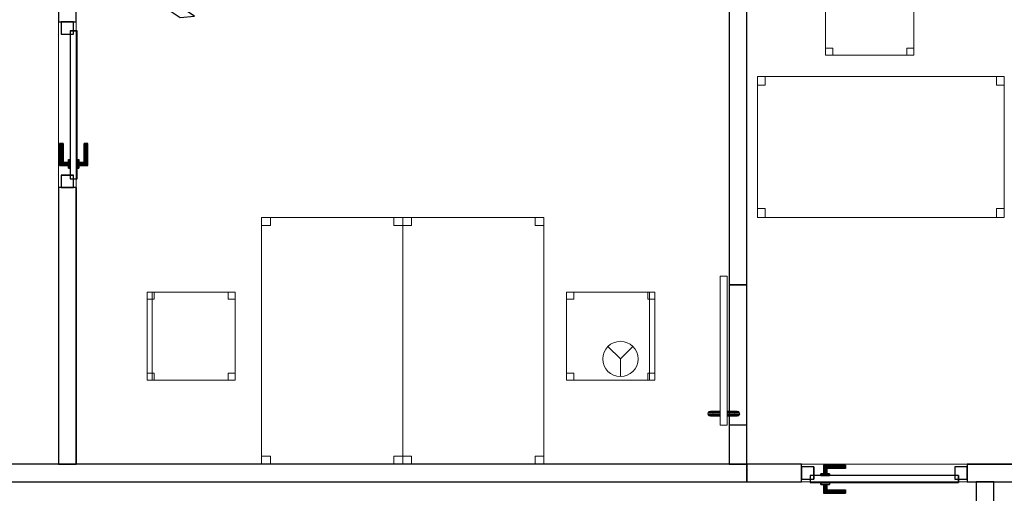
# Model space of a CAD drawing. Header units: metres. Extents: x 397.7 to 427.5, y 12.7 to 28.4.
# Tile 94 of 124: x 409.5 to 415.1, y 18 to 20.7. Entities that reach past the tile are written whole.
import ezdxf

# ---------------------------------------------------------------- set-up
doc = ezdxf.new("R2010")
doc.units = ezdxf.units.M
doc.layers.add('01_CARPINTERIA', color=5, linetype='Continuous', lineweight=25, true_color=0x0000ff)
for name, color, linetype, lineweight in [('02_MOBILIARIO', 7, 'Continuous', 18), ('A-DETL-____-MBND', 7, 'Continuous', 18), ('A-DETL-GENF-OTLN', 7, 'Continuous', 18), ('A-GENM-____-OTLN', 7, 'Continuous', 18), ('A-WALL-____-MCUT', 7, 'Continuous', 25), ('A-WALL-____-OTLN', 7, 'Continuous', 25)]:
    doc.layers.add(name, color=color, linetype=linetype, lineweight=lineweight)

# ---------------------------------------------------------------- blocks, each defined once
blk = doc.blocks.new('Family - Cadira d_Oficina_P2-152690-05_PCI_P2')
at = {"layer": 'A-DETL-____-MBND', "color": 253, "true_color": 0xaaaaaa}
for p, q in [((0, 0.46), (0, 0.5)), ((0, 0.5), (0.04, 0.5)), ((0, 0.5), (0, 0.46)), ((0.04, 0.5), (0, 0.5)), ((0, 0), (0, 0.5)), ((0, 0.5), (0.5, 0.5)), ((0.5, 0.5), (0, 0.5)), ((0, 0.5), (0, 0)), ((0.04, 0.46), (0, 0.46)), ((0, 0.46), (0.04, 0.46)), ((0.04, 0.5), (0.04, 0.46)), ((0.04, 0.46), (0.04, 0.5)), ((0.46, 0.46), (0.46, 0.5)), ((0.46, 0.5), (0.5, 0.5)), ((0.46, 0.5), (0.46, 0.46)), ((0.5, 0.5), (0.46, 0.5)), ((0.5, 0.46), (0.46, 0.46)), ((0.46, 0.46), (0.5, 0.46)), ((0.47, 0), (0.47, 0.5)), ((0.47, 0.5), (0.5, 0.5)), ((0.47, 0.5), (0.47, 0)), ((0.5, 0.5), (0.47, 0.5)), ((0.5, 0.5), (0.5, 0.46)), ((0.5, 0.46), (0.5, 0.5)), ((0.5, 0.5), (0.5, 0)), ((0.5, 0), (0.5, 0.5)), ((0.5, 0.5), (0.5, 0)), ((0.5, 0), (0.5, 0.5)), ((0, 0), (0, 0.04)), ((0, 0.04), (0.04, 0.04)), ((0, 0.04), (0, 0)), ((0.04, 0.04), (0, 0.04)), ((0.04, 0), (0, 0)), ((0, 0), (0.04, 0)), ((0.5, 0), (0, 0)), ((0, 0), (0.5, 0)), ((0.04, 0.04), (0.04, 0)), ((0.04, 0), (0.04, 0.04)), ((0.46, 0), (0.46, 0.04)), ((0.46, 0.04), (0.5, 0.04)), ((0.46, 0.04), (0.46, 0)), ((0.5, 0.04), (0.46, 0.04)), ((0.5, 0), (0.46, 0)), ((0.46, 0), (0.5, 0)), ((0.47, 0), (0.5, 0)), ((0.5, 0.04), (0.5, 0)), ((0.5, 0), (0.5, 0.04)), ((0.5, 0), (0.47, 0))]:
    blk.add_line(p, q, dxfattribs=at)
blk = doc.blocks.new('Family - LONDR55-XX_ZZ-ARQ-CAA-M3D-Londres55-152697-05_PCI_P2')
at = {"layer": '01_CARPINTERIA', "color": 161, "true_color": 0xaaaaff}
for p, q in [((0.69, 0.1487), (0.69, 0.15)), ((0.69, 0.15), (0.69, 0.1487)), ((0.815, 0.15), (0.69, 0.15)), ((0.69, 0.145), (0.69, 0.1487)), ((0.69, 0.1487), (0.69, 0.145)), ((0.8137, 0.1487), (0.69, 0.1487)), ((0.8137, 0.1487), (0.69, 0.1487)), ((0.69, 0.14), (0.69, 0.145)), ((0.69, 0.145), (0.69, 0.14)), ((0.81, 0.145), (0.69, 0.145)), ((0.81, 0.145), (0.69, 0.145)), ((0.69, 0.135), (0.69, 0.14)), ((0.69, 0.14), (0.69, 0.135)), ((0.69, 0.14), (0.805, 0.14)), ((0.805, 0.14), (0.69, 0.14)), ((0.69, 0.135), (0.69, 0.1313)), ((0.69, 0.1313), (0.69, 0.135)), ((0.8, 0.135), (0.69, 0.135)), ((0.8, 0.135), (0.69, 0.135)), ((0.69, 0.1313), (0.69, 0.13)), ((0.69, 0.13), (0.69, 0.1313)), ((0.7963, 0.1313), (0.69, 0.1313)), ((0.7963, 0.1313), (0.69, 0.1313)), ((0.795, 0.13), (0.69, 0.13)), ((0.795, 0.13), (0.7963, 0.1313)), ((0.7963, 0.1313), (0.795, 0.13)), ((0.795, 0.1), (0.795, 0.13)), ((0.7963, 0.1313), (0.8, 0.135)), ((0.8, 0.135), (0.7963, 0.1313)), ((0.7963, 0.1), (0.7963, 0.1313)), ((0.7963, 0.1), (0.7963, 0.1313)), ((0.8, 0.135), (0.805, 0.14)), ((0.805, 0.14), (0.8, 0.135)), ((0.8, 0.1), (0.8, 0.135)), ((0.8, 0.1), (0.8, 0.135)), ((0.81, 0.145), (0.805, 0.14)), ((0.805, 0.14), (0.81, 0.145)), ((0.805, 0.14), (0.805, 0.1)), ((0.805, 0.1), (0.805, 0.14)), ((0.8137, 0.1487), (0.81, 0.145)), ((0.81, 0.145), (0.8137, 0.1487)), ((0.81, 0.1), (0.81, 0.145)), ((0.81, 0.1), (0.81, 0.145)), ((0.815, 0.15), (0.8137, 0.1487)), ((0.8137, 0.1487), (0.815, 0.15)), ((0.8137, 0.1), (0.8137, 0.1487)), ((0.8137, 0.1), (0.8137, 0.1487)), ((0.815, 0.1), (0.815, 0.15)), ((0.07, 0.07), (0, 0.07)), ((0, 0.07), (0, 0)), ((0.07, 0.07), (0, 0.07)), ((0, 0), (0, 0.07)), ((0.89, 0.09), (0.05, 0.09)), ((0.05, 0.09), (0.05, 0.05)), ((0.89, 0.09), (0.05, 0.09)), ((0.05, 0.05), (0.05, 0.09)), ((0.07, 0), (0.07, 0.07)), ((0.07, 0), (0.07, 0.07)), ((0.83, 0.1), (0.78, 0.1)), ((0.78, 0.1), (0.83, 0.1)), ((0.78, 0.09), (0.78, 0.1)), ((0.78, 0.09), (0.78, 0.1)), ((0.83, 0.09), (0.78, 0.09)), ((0.78, 0.09), (0.83, 0.09)), ((0.7963, 0.1), (0.795, 0.1)), ((0.795, 0.1), (0.7963, 0.1)), ((0.8, 0.1), (0.7963, 0.1)), ((0.7963, 0.1), (0.8, 0.1)), ((0.805, 0.1), (0.8, 0.1)), ((0.8, 0.1), (0.805, 0.1)), ((0.81, 0.1), (0.805, 0.1)), ((0.805, 0.1), (0.81, 0.1)), ((0.81, 0.1), (0.8137, 0.1)), ((0.8137, 0.1), (0.81, 0.1)), ((0.8137, 0.1), (0.815, 0.1)), ((0.815, 0.1), (0.8137, 0.1)), ((0.83, 0.09), (0.83, 0.1)), ((0.83, 0.1), (0.83, 0.09)), ((0.94, 0.07), (0.87, 0.07)), ((0.87, 0.07), (0.87, 0)), ((0.94, 0.07), (0.87, 0.07)), ((0.87, 0), (0.87, 0.07)), ((0.89, 0.05), (0.89, 0.09)), ((0.89, 0.05), (0.89, 0.09)), ((0.94, 0), (0.94, 0.07)), ((0.94, 0), (0.94, 0.07)), ((0, 0), (0.07, 0)), ((0, 0), (0.07, 0)), ((0.05, 0.05), (0.89, 0.05)), ((0.05, 0.05), (0.89, 0.05)), ((0.69, 0.0087), (0.69, 0.01)), ((0.69, 0.01), (0.69, 0.0087)), ((0.69, 0.01), (0.795, 0.01)), ((0.69, 0.005), (0.69, 0.0087)), ((0.69, 0.0087), (0.69, 0.005)), ((0.69, 0.0087), (0.7963, 0.0087)), ((0.69, 0.0087), (0.7963, 0.0087)), ((0.69, 0), (0.69, 0.005)), ((0.69, 0.005), (0.69, 0)), ((0.69, 0.005), (0.8, 0.005)), ((0.69, 0.005), (0.8, 0.005)), ((0.69, -0.005), (0.69, 0)), ((0.805, 0), (0.69, 0)), ((0.69, 0), (0.805, 0)), ((0.78, 0.05), (0.83, 0.05)), ((0.83, 0.05), (0.78, 0.05)), ((0.78, 0.04), (0.78, 0.05)), ((0.78, 0.04), (0.78, 0.05)), ((0.78, 0.04), (0.83, 0.04)), ((0.83, 0.04), (0.78, 0.04)), ((0.7963, 0.04), (0.795, 0.04)), ((0.795, 0.04), (0.7963, 0.04)), ((0.795, 0.01), (0.795, 0.04)), ((0.7963, 0.0087), (0.795, 0.01)), ((0.795, 0.01), (0.7963, 0.0087)), ((0.8, 0.04), (0.7963, 0.04)), ((0.7963, 0.04), (0.8, 0.04)), ((0.7963, 0.0087), (0.7963, 0.04)), ((0.7963, 0.0087), (0.7963, 0.04)), ((0.8, 0.005), (0.7963, 0.0087)), ((0.7963, 0.0087), (0.8, 0.005)), ((0.8, 0.04), (0.805, 0.04)), ((0.805, 0.04), (0.8, 0.04)), ((0.8, 0.005), (0.8, 0.04)), ((0.8, 0.005), (0.8, 0.04)), ((0.805, 0), (0.8, 0.005)), ((0.8, 0.005), (0.805, 0)), ((0.805, 0.04), (0.81, 0.04)), ((0.81, 0.04), (0.805, 0.04)), ((0.805, 0.04), (0.805, 0)), ((0.805, 0), (0.805, 0.04)), ((0.805, 0), (0.81, -0.005)), ((0.81, -0.005), (0.805, 0)), ((0.81, 0.04), (0.8137, 0.04)), ((0.8137, 0.04), (0.81, 0.04)), ((0.81, -0.005), (0.81, 0.04)), ((0.81, -0.005), (0.81, 0.04)), ((0.8137, 0.04), (0.815, 0.04)), ((0.815, 0.04), (0.8137, 0.04)), ((0.8137, -0.0087), (0.8137, 0.04)), ((0.8137, -0.0087), (0.8137, 0.04)), ((0.815, -0.01), (0.815, 0.04)), ((0.83, 0.04), (0.83, 0.05)), ((0.83, 0.05), (0.83, 0.04)), ((0.87, 0), (0.94, 0)), ((0.87, 0), (0.94, 0)), ((0.69, 0), (0.69, -0.005)), ((0.69, -0.005), (0.69, -0.0087)), ((0.69, -0.0087), (0.69, -0.005)), ((0.69, -0.005), (0.81, -0.005)), ((0.69, -0.005), (0.81, -0.005)), ((0.69, -0.0087), (0.69, -0.01)), ((0.69, -0.01), (0.69, -0.0087)), ((0.69, -0.0087), (0.8137, -0.0087)), ((0.69, -0.0087), (0.8137, -0.0087)), ((0.69, -0.01), (0.815, -0.01)), ((0.81, -0.005), (0.8137, -0.0087)), ((0.8137, -0.0087), (0.81, -0.005)), ((0.8137, -0.0087), (0.815, -0.01)), ((0.815, -0.01), (0.8137, -0.0087))]:
    blk.add_line(p, q, dxfattribs=at)
blk = doc.blocks.new('Family - Porta P2-152698-05_PCI_P2')
blk.add_blockref('Family - LONDR55-XX_ZZ-ARQ-CAA-M3D-Londres55-152697-05_PCI_P2', (0, 0))
blk = doc.blocks.new('Family - Mampara P2-152714-05_PCI_P2')
at = {"layer": 'A-WALL-____-MCUT', "color": 253, "true_color": 0xaaaaaa}
for p, q in [((1.5688, 0.1), (0, 0.1)), ((0, 0.1), (0, 0)), ((1.5688, 0), (1.5688, 0.1)), ((2.5088, 0.1), (2.5088, 0)), ((2.9942, 0.1), (2.5088, 0.1)), ((2.9274, 0), (2.9942, 0.1)), ((0, 0), (1.5688, 0)), ((2.5088, 0), (2.9274, 0))]:
    blk.add_line(p, q, dxfattribs=at)
at = {"layer": 'A-WALL-____-OTLN', "color": 253, "true_color": 0xaaaaaa}
for p, q in [((1.5688, 0.1), (0, 0.1)), ((0, 0), (0, 0.1)), ((1.5688, 0), (1.5688, 0.1)), ((2.5088, 0.1), (2.5088, 0)), ((2.9942, 0.1), (2.5088, 0.1)), ((2.9274, 0), (2.9942, 0.1)), ((1.5688, 0), (0, 0)), ((2.5088, 0), (2.9274, 0))]:
    blk.add_line(p, q, dxfattribs=at)
at = {"layer": 'A-WALL-____-OTLN', "color": 253, "lineweight": 18, "true_color": 0xaaaaaa}
blk.add_line((0, 0), (2.9274, 0), dxfattribs=at)
blk = doc.blocks.new('Family - Vano puerta-152716-05_PCI_P2')
at = {"layer": 'A-GENM-____-OTLN', "color": 253, "true_color": 0xaaaaaa}
for p, q in [((409.797, 20.7243), (409.697, 20.7243)), ((409.697, 20.7243), (409.697, 19.7843)), ((409.797, 20.7243), (409.697, 20.7243)), ((409.697, 19.7843), (409.697, 20.7243)), ((409.797, 19.7843), (409.797, 20.7243)), ((409.797, 20.7243), (409.797, 19.7843)), ((409.697, 19.7843), (409.797, 19.7843)), ((409.797, 19.7843), (409.697, 19.7843))]:
    blk.add_line(p, q, dxfattribs=at)
blk = doc.blocks.new('Family - Taula 140X80_P2-152858-05_PCI_P2')
at = {"layer": 'A-DETL-____-MBND', "color": 253, "true_color": 0xaaaaaa}
for p, q in [((0, 0.8001), (1.3973, 0.8001)), ((0, 0), (0, 0.8001)), ((1.3973, 0.8001), (0, 0.8001)), ((0, 0.8001), (0, 0)), ((0, 0.8001), (0.0437, 0.8001)), ((0, 0.7501), (0, 0.8001)), ((0.0437, 0.8001), (0, 0.8001)), ((0, 0.8001), (0, 0.7501)), ((0.0437, 0.8001), (0.0437, 0.7501)), ((0.0437, 0.7501), (0.0437, 0.8001)), ((1.3536, 0.8001), (1.3973, 0.8001)), ((1.3536, 0.7501), (1.3536, 0.8001)), ((1.3973, 0.8001), (1.3536, 0.8001)), ((1.3536, 0.8001), (1.3536, 0.7501)), ((1.3973, 0.8001), (1.3973, 0.7501)), ((1.3973, 0.7501), (1.3973, 0.8001)), ((1.3973, 0.8001), (1.3973, 0)), ((1.3973, 0), (1.3973, 0.8001)), ((0.0437, 0.7501), (0, 0.7501)), ((0, 0.7501), (0.0437, 0.7501)), ((1.3973, 0.7501), (1.3536, 0.7501)), ((1.3536, 0.7501), (1.3973, 0.7501)), ((0, 0.05), (0.0437, 0.05)), ((0, 0), (0, 0.05)), ((0.0437, 0.05), (0, 0.05)), ((0, 0.05), (0, 0)), ((0.0437, 0), (0, 0)), ((0, 0), (0.0437, 0)), ((0, 0), (1.3973, 0)), ((0.0437, 0.05), (0.0437, 0)), ((0.0437, 0), (0.0437, 0.05)), ((1.3536, 0.05), (1.3973, 0.05)), ((1.3536, 0), (1.3536, 0.05)), ((1.3973, 0.05), (1.3536, 0.05)), ((1.3536, 0.05), (1.3536, 0)), ((1.3973, 0), (1.3536, 0)), ((1.3536, 0), (1.3973, 0)), ((1.3973, 0.05), (1.3973, 0)), ((1.3973, 0), (1.3973, 0.05)), ((1.3973, 0), (0, 0))]:
    blk.add_line(p, q, dxfattribs=at)
blk = doc.blocks.new('Family - Mampara P2-152864-05_PCI_P2')
at = {"layer": 'A-WALL-____-MCUT', "color": 253, "true_color": 0xaaaaaa}
for p, q in [((0.31, 0.1), (0, 0.1)), ((0, 0.1), (0, 0)), ((0.31, 0), (0.31, 0.1)), ((3.8128, 0.1), (1.25, 0.1)), ((1.25, 0.1), (1.25, 0)), ((0, 0), (0.31, 0)), ((1.25, 0), (3.8128, 0))]:
    blk.add_line(p, q, dxfattribs=at)
at = {"layer": 'A-WALL-____-OTLN', "color": 253, "true_color": 0xaaaaaa}
for p, q in [((0.31, 0.1), (0, 0.1)), ((0, 0.1), (0, 0)), ((0.31, 0), (0.31, 0.1)), ((1.25, 0.1), (3.8128, 0.1)), ((1.25, 0.1), (1.25, 0)), ((0, 0), (0.31, 0)), ((1.25, 0), (3.8128, 0))]:
    blk.add_line(p, q, dxfattribs=at)
at = {"layer": 'A-WALL-____-OTLN', "color": 253, "lineweight": 18, "true_color": 0xaaaaaa}
blk.add_line((0, 0), (7.0127, 0), dxfattribs=at)
blk = doc.blocks.new('Family - Vano puerta-152868-05_PCI_P2')
at = {"layer": 'A-GENM-____-OTLN', "color": 253, "true_color": 0xaaaaaa}
for p, q in [((414.8471, 18.2155), (413.9071, 18.2155)), ((413.9071, 18.2155), (413.9071, 18.1155)), ((413.9071, 18.2155), (414.8471, 18.2155)), ((413.9071, 18.1155), (413.9071, 18.2155)), ((414.8471, 18.1155), (414.8471, 18.2155)), ((414.8471, 18.1155), (414.8471, 18.2155)), ((413.9071, 18.1155), (414.8471, 18.1155)), ((414.8471, 18.1155), (413.9071, 18.1155))]:
    blk.add_line(p, q, dxfattribs=at)
blk = doc.blocks.new('Family - LONDR55-XX_ZZ-ARQ-CAA-M3D-Londres55-152923-05_PCI_P2')
at = {"layer": 'A-GENM-____-OTLN', "color": 253, "true_color": 0xaaaaaa}
for p, q in [((0.052, 0.1725), (0.05, 0.165)), ((0.052, 0.1725), (0.05, 0.165)), ((0.0575, 0.178), (0.052, 0.1725)), ((0.0575, 0.178), (0.052, 0.1725)), ((0.052, 0.11), (0.052, 0.1725)), ((0.065, 0.18), (0.0575, 0.178)), ((0.065, 0.18), (0.0575, 0.178)), ((0.0575, 0.11), (0.0575, 0.178)), ((0.0725, 0.178), (0.065, 0.18)), ((0.0725, 0.178), (0.065, 0.18)), ((0.065, 0.11), (0.065, 0.18)), ((0.078, 0.1725), (0.0725, 0.178)), ((0.078, 0.1725), (0.0725, 0.178)), ((0.0725, 0.11), (0.0725, 0.178)), ((0.08, 0.165), (0.078, 0.1725)), ((0.08, 0.165), (0.078, 0.1725)), ((0.078, 0.11), (0.078, 0.1725)), ((0.05, 0.165), (0.052, 0.1575)), ((0.05, 0.11), (0.05, 0.165)), ((0.05, 0.165), (0.052, 0.1575)), ((0.052, 0.1575), (0.0575, 0.152)), ((0.052, 0.11), (0.052, 0.1575)), ((0.052, 0.1575), (0.0575, 0.152)), ((0.0575, 0.152), (0.065, 0.15)), ((0.0575, 0.11), (0.0575, 0.152)), ((0.0575, 0.152), (0.065, 0.15)), ((0.065, 0.15), (0.0725, 0.152)), ((0.065, 0.15), (0.0725, 0.152)), ((0.065, 0.11), (0.065, 0.15)), ((0.0725, 0.152), (0.078, 0.1575)), ((0.0725, 0.152), (0.078, 0.1575)), ((0.0725, 0.11), (0.0725, 0.152)), ((0.078, 0.1575), (0.08, 0.165)), ((0.078, 0.1575), (0.08, 0.165)), ((0.078, 0.11), (0.078, 0.1575)), ((0.08, 0.165), (0.08, 0.11)), ((0.8458, 0.11), (0, 0.11)), ((0, 0.11), (0, 0.07)), ((0.8458, 0.11), (0, 0.11)), ((0, 0.11), (0, 0.07)), ((0, 0.07), (0.8458, 0.07)), ((0, 0.07), (0.8458, 0.07)), ((0.052, 0.11), (0.05, 0.11)), ((0.05, 0.11), (0.052, 0.11)), ((0.05, 0.015), (0.05, 0.07)), ((0.052, 0.07), (0.05, 0.07)), ((0.05, 0.07), (0.052, 0.07)), ((0.0575, 0.11), (0.052, 0.11)), ((0.052, 0.11), (0.0575, 0.11)), ((0.052, 0.0075), (0.052, 0.07)), ((0.052, 0.0225), (0.052, 0.07)), ((0.0575, 0.07), (0.052, 0.07)), ((0.052, 0.07), (0.0575, 0.07)), ((0.065, 0.11), (0.0575, 0.11)), ((0.0575, 0.11), (0.065, 0.11)), ((0.0575, 0.002), (0.0575, 0.07)), ((0.0575, 0.028), (0.0575, 0.07)), ((0.065, 0.07), (0.0575, 0.07)), ((0.0575, 0.07), (0.065, 0.07)), ((0.0725, 0.11), (0.065, 0.11)), ((0.065, 0.11), (0.0725, 0.11)), ((0.065, 0), (0.065, 0.07)), ((0.065, 0.03), (0.065, 0.07)), ((0.0725, 0.07), (0.065, 0.07)), ((0.065, 0.07), (0.0725, 0.07)), ((0.078, 0.11), (0.0725, 0.11)), ((0.0725, 0.11), (0.078, 0.11)), ((0.0725, 0.002), (0.0725, 0.07)), ((0.0725, 0.028), (0.0725, 0.07)), ((0.078, 0.07), (0.0725, 0.07)), ((0.0725, 0.07), (0.078, 0.07)), ((0.078, 0.11), (0.08, 0.11)), ((0.08, 0.11), (0.078, 0.11)), ((0.078, 0.0075), (0.078, 0.07)), ((0.078, 0.0225), (0.078, 0.07)), ((0.078, 0.07), (0.08, 0.07)), ((0.08, 0.07), (0.078, 0.07)), ((0.08, 0.07), (0.08, 0.015)), ((0.8458, 0.07), (0.8458, 0.11)), ((0.8458, 0.11), (0.8458, 0.07)), ((0.052, 0.0225), (0.05, 0.015)), ((0.052, 0.0225), (0.05, 0.015)), ((0.05, 0.015), (0.052, 0.0075)), ((0.05, 0.015), (0.052, 0.0075)), ((0.0575, 0.028), (0.052, 0.0225)), ((0.0575, 0.028), (0.052, 0.0225)), ((0.052, 0.0075), (0.0575, 0.002)), ((0.052, 0.0075), (0.0575, 0.002)), ((0.065, 0.03), (0.0575, 0.028)), ((0.065, 0.03), (0.0575, 0.028)), ((0.0575, 0.002), (0.065, 0)), ((0.0575, 0.002), (0.065, 0)), ((0.0725, 0.028), (0.065, 0.03)), ((0.0725, 0.028), (0.065, 0.03)), ((0.065, 0), (0.0725, 0.002)), ((0.065, 0), (0.0725, 0.002)), ((0.078, 0.0225), (0.0725, 0.028)), ((0.078, 0.0225), (0.0725, 0.028)), ((0.0725, 0.002), (0.078, 0.0075)), ((0.0725, 0.002), (0.078, 0.0075)), ((0.08, 0.015), (0.078, 0.0225)), ((0.08, 0.015), (0.078, 0.0225)), ((0.078, 0.0075), (0.08, 0.015)), ((0.078, 0.0075), (0.08, 0.015))]:
    blk.add_line(p, q, dxfattribs=at)
blk = doc.blocks.new('Family - Porta P2-152924-05_PCI_P2')
blk.add_blockref('Family - LONDR55-XX_ZZ-ARQ-CAA-M3D-Londres55-152923-05_PCI_P2', (0, 0))
blk = doc.blocks.new('Family - Mampara P2-152931-05_PCI_P2')
at = {"layer": 'A-WALL-____-MCUT', "color": 253, "true_color": 0xaaaaaa}
for p, q in [((0.0267, 0.05), (0, 0)), ((0, 0), (0.8289, 0)), ((0.8915, 0.05), (0.0267, 0.05)), ((0.8289, 0), (0.8915, 0.05))]:
    blk.add_line(p, q, dxfattribs=at)
at = {"layer": 'A-WALL-____-OTLN', "color": 253, "true_color": 0xaaaaaa}
for p, q in [((0.0267, 0.05), (0, 0)), ((0, 0), (0.8289, 0)), ((0.8915, 0.05), (0.0267, 0.05)), ((0.8289, 0), (0.8915, 0.05))]:
    blk.add_line(p, q, dxfattribs=at)
at = {"layer": 'A-WALL-____-OTLN', "color": 253, "lineweight": 18, "true_color": 0xaaaaaa}
blk.add_line((0, 0), (0.8289, 0), dxfattribs=at)
blk = doc.blocks.new('Family - Taula 140X80_P2-153016-05_PCI_P2')
at = {"layer": 'A-DETL-____-MBND', "color": 253, "true_color": 0xaaaaaa}
for p, q in [((0, 0), (0, 1.3973)), ((0, 1.3973), (0.8001, 1.3973)), ((0, 1.3973), (0, 0)), ((0.8001, 1.3973), (0, 1.3973)), ((0, 1.3536), (0, 1.3973)), ((0, 1.3973), (0.05, 1.3973)), ((0, 1.3973), (0, 1.3536)), ((0.05, 1.3973), (0, 1.3973)), ((0.05, 1.3973), (0.05, 1.3536)), ((0.05, 1.3536), (0.05, 1.3973)), ((0.7501, 1.3536), (0.7501, 1.3973)), ((0.7501, 1.3973), (0.8001, 1.3973)), ((0.7501, 1.3973), (0.7501, 1.3536)), ((0.8001, 1.3973), (0.7501, 1.3973)), ((0.8001, 1.3973), (0.8001, 0)), ((0.8001, 0), (0.8001, 1.3973)), ((0.8001, 1.3973), (0.8001, 1.3536)), ((0.8001, 1.3536), (0.8001, 1.3973)), ((0.05, 1.3536), (0, 1.3536)), ((0, 1.3536), (0.05, 1.3536)), ((0.8001, 1.3536), (0.7501, 1.3536)), ((0.7501, 1.3536), (0.8001, 1.3536)), ((0, 0), (0, 0.0437)), ((0, 0.0437), (0.05, 0.0437)), ((0, 0.0437), (0, 0)), ((0.05, 0.0437), (0, 0.0437)), ((0.8001, 0), (0, 0)), ((0, 0), (0.8001, 0)), ((0.05, 0), (0, 0)), ((0, 0), (0.05, 0)), ((0.05, 0.0437), (0.05, 0)), ((0.05, 0), (0.05, 0.0437)), ((0.7501, 0), (0.7501, 0.0437)), ((0.7501, 0.0437), (0.8001, 0.0437)), ((0.8001, 0.0437), (0.7501, 0.0437)), ((0.7501, 0.0437), (0.7501, 0)), ((0.8001, 0), (0.7501, 0)), ((0.7501, 0), (0.8001, 0)), ((0.8001, 0), (0.8001, 0.0437)), ((0.8001, 0.0437), (0.8001, 0))]:
    blk.add_line(p, q, dxfattribs=at)
blk = doc.blocks.new('Family - Evans P2-153024-05_PCI_P2')
at = {"layer": 'A-WALL-____-MCUT', "color": 253, "true_color": 0xaaaaaa}
for p, q in [((0.2213, 0.1), (0, 0.1)), ((0, 0.1), (0, 0)), ((0.2213, 0), (0.2213, 0.1)), ((1.0171, 0.1), (1.0171, 0)), ((3.1257, 0.1), (1.0171, 0.1)), ((3.1491, 0), (3.1257, 0.1)), ((0, 0), (0.2213, 0)), ((1.0171, 0), (3.1491, 0))]:
    blk.add_line(p, q, dxfattribs=at)
at = {"layer": 'A-WALL-____-OTLN', "color": 253, "true_color": 0xaaaaaa}
for p, q in [((3.1257, 0.1), (0, 0.1)), ((0, 0.1), (0, 0)), ((0.2213, 0), (0.2213, 0.1)), ((1.0171, 0.1), (0.2213, 0.1)), ((1.0171, 0), (1.0171, 0.1)), ((3.1491, 0), (3.1257, 0.1)), ((0, 0), (3.1491, 0)), ((0.2213, 0), (1.0171, 0))]:
    blk.add_line(p, q, dxfattribs=at)
at = {"layer": 'A-WALL-____-OTLN', "color": 253, "lineweight": 18, "true_color": 0xaaaaaa}
blk.add_line((0, 0), (3.1491, 0), dxfattribs=at)
blk = doc.blocks.new('Family - Vano puerta-153026-05_PCI_P2')
at = {"layer": 'A-GENM-____-OTLN', "color": 253, "true_color": 0xaaaaaa}
for p, q in [((413.5971, 19.2325), (413.4971, 19.2325)), ((413.4971, 19.2325), (413.4971, 18.4368)), ((413.4971, 18.4368), (413.4971, 19.2325)), ((413.4971, 19.2325), (413.5971, 19.2325)), ((413.5971, 18.4368), (413.5971, 19.2325)), ((413.5971, 19.2325), (413.5971, 18.4368)), ((413.4971, 18.4368), (413.5971, 18.4368)), ((413.4971, 18.4368), (413.5971, 18.4368))]:
    blk.add_line(p, q, dxfattribs=at)
blk = doc.blocks.new('Family - LONDR55-XX_ZZ-ARQ-CAA-M3D-Londres55-153028-05_PCI_P2')
at = {"layer": '01_CARPINTERIA', "color": 161, "true_color": 0xaaaaff}
for p, q in [((0.69, 0.1487), (0.69, 0.15)), ((0.69, 0.15), (0.69, 0.1487)), ((0.815, 0.15), (0.69, 0.15)), ((0.69, 0.145), (0.69, 0.1487)), ((0.69, 0.1487), (0.69, 0.145)), ((0.8137, 0.1487), (0.69, 0.1487)), ((0.8137, 0.1487), (0.69, 0.1487)), ((0.69, 0.14), (0.69, 0.145)), ((0.69, 0.145), (0.69, 0.14)), ((0.81, 0.145), (0.69, 0.145)), ((0.81, 0.145), (0.69, 0.145)), ((0.69, 0.135), (0.69, 0.14)), ((0.69, 0.14), (0.69, 0.135)), ((0.69, 0.14), (0.805, 0.14)), ((0.805, 0.14), (0.69, 0.14)), ((0.69, 0.135), (0.69, 0.1313)), ((0.69, 0.1313), (0.69, 0.135)), ((0.8, 0.135), (0.69, 0.135)), ((0.8, 0.135), (0.69, 0.135)), ((0.69, 0.1313), (0.69, 0.13)), ((0.69, 0.13), (0.69, 0.1313)), ((0.7963, 0.1313), (0.69, 0.1313)), ((0.7963, 0.1313), (0.69, 0.1313)), ((0.795, 0.13), (0.69, 0.13)), ((0.795, 0.13), (0.7963, 0.1313)), ((0.7963, 0.1313), (0.795, 0.13)), ((0.795, 0.1), (0.795, 0.13)), ((0.7963, 0.1313), (0.8, 0.135)), ((0.8, 0.135), (0.7963, 0.1313)), ((0.7963, 0.1), (0.7963, 0.1313)), ((0.7963, 0.1), (0.7963, 0.1313)), ((0.8, 0.135), (0.805, 0.14)), ((0.805, 0.14), (0.8, 0.135)), ((0.8, 0.1), (0.8, 0.135)), ((0.8, 0.1), (0.8, 0.135)), ((0.81, 0.145), (0.805, 0.14)), ((0.805, 0.14), (0.81, 0.145)), ((0.805, 0.14), (0.805, 0.1)), ((0.805, 0.1), (0.805, 0.14)), ((0.8137, 0.1487), (0.81, 0.145)), ((0.81, 0.145), (0.8137, 0.1487)), ((0.81, 0.1), (0.81, 0.145)), ((0.81, 0.1), (0.81, 0.145)), ((0.815, 0.15), (0.8137, 0.1487)), ((0.8137, 0.1487), (0.815, 0.15)), ((0.8137, 0.1), (0.8137, 0.1487)), ((0.8137, 0.1), (0.8137, 0.1487)), ((0.815, 0.1), (0.815, 0.15)), ((0.07, 0.07), (0, 0.07)), ((0, 0.07), (0, 0)), ((0.07, 0.07), (0, 0.07)), ((0, 0), (0, 0.07)), ((0.89, 0.09), (0.05, 0.09)), ((0.05, 0.09), (0.05, 0.05)), ((0.89, 0.09), (0.05, 0.09)), ((0.05, 0.05), (0.05, 0.09)), ((0.07, 0), (0.07, 0.07)), ((0.07, 0), (0.07, 0.07)), ((0.83, 0.1), (0.78, 0.1)), ((0.78, 0.1), (0.83, 0.1)), ((0.78, 0.09), (0.78, 0.1)), ((0.78, 0.09), (0.78, 0.1)), ((0.83, 0.09), (0.78, 0.09)), ((0.78, 0.09), (0.83, 0.09)), ((0.7963, 0.1), (0.795, 0.1)), ((0.795, 0.1), (0.7963, 0.1)), ((0.8, 0.1), (0.7963, 0.1)), ((0.7963, 0.1), (0.8, 0.1)), ((0.805, 0.1), (0.8, 0.1)), ((0.8, 0.1), (0.805, 0.1)), ((0.81, 0.1), (0.805, 0.1)), ((0.805, 0.1), (0.81, 0.1)), ((0.81, 0.1), (0.8137, 0.1)), ((0.8137, 0.1), (0.81, 0.1)), ((0.8137, 0.1), (0.815, 0.1)), ((0.815, 0.1), (0.8137, 0.1)), ((0.83, 0.09), (0.83, 0.1)), ((0.83, 0.1), (0.83, 0.09)), ((0.94, 0.07), (0.87, 0.07)), ((0.87, 0.07), (0.87, 0)), ((0.94, 0.07), (0.87, 0.07)), ((0.87, 0), (0.87, 0.07)), ((0.89, 0.05), (0.89, 0.09)), ((0.89, 0.05), (0.89, 0.09)), ((0.94, 0), (0.94, 0.07)), ((0.94, 0), (0.94, 0.07)), ((0, 0), (0.07, 0)), ((0, 0), (0.07, 0)), ((0.05, 0.05), (0.89, 0.05)), ((0.05, 0.05), (0.89, 0.05)), ((0.69, 0.0087), (0.69, 0.01)), ((0.69, 0.01), (0.69, 0.0087)), ((0.69, 0.01), (0.795, 0.01)), ((0.69, 0.005), (0.69, 0.0087)), ((0.69, 0.0087), (0.69, 0.005)), ((0.69, 0.0087), (0.7963, 0.0087)), ((0.69, 0.0087), (0.7963, 0.0087)), ((0.69, 0), (0.69, 0.005)), ((0.69, 0.005), (0.69, 0)), ((0.69, 0.005), (0.8, 0.005)), ((0.69, 0.005), (0.8, 0.005)), ((0.69, -0.005), (0.69, 0)), ((0.69, 0), (0.69, -0.005)), ((0.805, 0), (0.69, 0)), ((0.69, 0), (0.805, 0)), ((0.78, 0.05), (0.83, 0.05)), ((0.83, 0.05), (0.78, 0.05)), ((0.78, 0.04), (0.78, 0.05)), ((0.78, 0.04), (0.78, 0.05)), ((0.78, 0.04), (0.83, 0.04)), ((0.83, 0.04), (0.78, 0.04)), ((0.7963, 0.04), (0.795, 0.04)), ((0.795, 0.04), (0.7963, 0.04)), ((0.795, 0.01), (0.795, 0.04)), ((0.7963, 0.0087), (0.795, 0.01)), ((0.795, 0.01), (0.7963, 0.0087)), ((0.8, 0.04), (0.7963, 0.04)), ((0.7963, 0.04), (0.8, 0.04)), ((0.7963, 0.0087), (0.7963, 0.04)), ((0.7963, 0.0087), (0.7963, 0.04)), ((0.8, 0.005), (0.7963, 0.0087)), ((0.7963, 0.0087), (0.8, 0.005)), ((0.8, 0.04), (0.805, 0.04)), ((0.805, 0.04), (0.8, 0.04)), ((0.8, 0.005), (0.8, 0.04)), ((0.8, 0.005), (0.8, 0.04)), ((0.805, 0), (0.8, 0.005)), ((0.8, 0.005), (0.805, 0)), ((0.805, 0.04), (0.81, 0.04)), ((0.81, 0.04), (0.805, 0.04)), ((0.805, 0.04), (0.805, 0)), ((0.805, 0), (0.805, 0.04)), ((0.805, 0), (0.81, -0.005)), ((0.81, 0.04), (0.8137, 0.04)), ((0.8137, 0.04), (0.81, 0.04)), ((0.81, -0.005), (0.81, 0.04)), ((0.81, -0.005), (0.81, 0.04)), ((0.8137, 0.04), (0.815, 0.04)), ((0.815, 0.04), (0.8137, 0.04)), ((0.8137, -0.0087), (0.8137, 0.04)), ((0.8137, -0.0087), (0.8137, 0.04)), ((0.815, -0.01), (0.815, 0.04)), ((0.83, 0.04), (0.83, 0.05)), ((0.83, 0.05), (0.83, 0.04)), ((0.87, 0), (0.94, 0)), ((0.87, 0), (0.94, 0)), ((0.69, -0.005), (0.69, -0.0087)), ((0.69, -0.0087), (0.69, -0.005)), ((0.69, -0.005), (0.81, -0.005)), ((0.69, -0.005), (0.81, -0.005)), ((0.69, -0.0087), (0.69, -0.01)), ((0.69, -0.01), (0.69, -0.0087)), ((0.69, -0.0087), (0.8137, -0.0087)), ((0.69, -0.0087), (0.8137, -0.0087)), ((0.69, -0.01), (0.815, -0.01)), ((0.81, -0.005), (0.805, 0)), ((0.81, -0.005), (0.8137, -0.0087)), ((0.8137, -0.0087), (0.81, -0.005)), ((0.8137, -0.0087), (0.815, -0.01)), ((0.815, -0.01), (0.8137, -0.0087))]:
    blk.add_line(p, q, dxfattribs=at)
blk = doc.blocks.new('Family - Porta P2-153029-05_PCI_P2')
blk.add_blockref('Family - LONDR55-XX_ZZ-ARQ-CAA-M3D-Londres55-153028-05_PCI_P2', (0, 0))
blk = doc.blocks.new('Family - Cadira d_Oficina_P2-153077-05_PCI_P2')
at = {"layer": 'A-DETL-____-MBND', "color": 253, "true_color": 0xaaaaaa}
for p, q in [((0, 0.5), (0.04, 0.5)), ((0, 0.46), (0, 0.5)), ((0.04, 0.5), (0, 0.5)), ((0, 0.5), (0, 0.46)), ((0, 0.5), (0.03, 0.5)), ((0, 0), (0, 0.5)), ((0.03, 0.5), (0, 0.5)), ((0, 0.5), (0, 0)), ((0, 0), (0, 0.5)), ((0, 0.5), (0.5, 0.5)), ((0, 0.5), (0, 0)), ((0.5, 0.5), (0, 0.5)), ((0.04, 0.46), (0, 0.46)), ((0, 0.46), (0.04, 0.46)), ((0.03, 0.5), (0.03, 0)), ((0.03, 0), (0.03, 0.5)), ((0.04, 0.5), (0.04, 0.46)), ((0.04, 0.46), (0.04, 0.5)), ((0.46, 0.5), (0.5, 0.5)), ((0.46, 0.46), (0.46, 0.5)), ((0.5, 0.5), (0.46, 0.5)), ((0.46, 0.5), (0.46, 0.46)), ((0.5, 0.46), (0.46, 0.46)), ((0.46, 0.46), (0.5, 0.46)), ((0.5, 0.5), (0.5, 0.46)), ((0.5, 0.46), (0.5, 0.5)), ((0.5, 0.5), (0.5, 0)), ((0.5, 0), (0.5, 0.5)), ((0, 0.04), (0.04, 0.04)), ((0, 0), (0, 0.04)), ((0.04, 0.04), (0, 0.04)), ((0, 0.04), (0, 0)), ((0, 0), (0.03, 0)), ((0.04, 0), (0, 0)), ((0, 0), (0.04, 0)), ((0.5, 0), (0, 0)), ((0, 0), (0.5, 0)), ((0.04, 0.04), (0.04, 0)), ((0.04, 0), (0.04, 0.04)), ((0.46, 0.04), (0.5, 0.04)), ((0.46, 0), (0.46, 0.04)), ((0.5, 0.04), (0.46, 0.04)), ((0.46, 0.04), (0.46, 0)), ((0.46, 0), (0.5, 0)), ((0.5, 0.04), (0.5, 0)), ((0.5, 0), (0.5, 0.04)), ((0.03, 0), (0, 0)), ((0.5, 0), (0.46, 0))]:
    blk.add_line(p, q, dxfattribs=at)
blk = doc.blocks.new('Family - Mampara P2-153196-05_PCI_P2')
at = {"layer": 'A-WALL-____-MCUT', "color": 253, "true_color": 0xaaaaaa}
for p, q in [((0.5, 0.1), (0, 0.1)), ((0, 0.1), (0, 0)), ((0.5, 0), (0.5, 0.1)), ((0, 0), (0.5, 0))]:
    blk.add_line(p, q, dxfattribs=at)
at = {"layer": 'A-WALL-____-OTLN', "color": 253, "true_color": 0xaaaaaa}
for p, q in [((0.5, 0.1), (0, 0.1)), ((0, 0.1), (0, 0)), ((0.5, 0), (0.5, 0.1)), ((0, 0), (0.5, 0))]:
    blk.add_line(p, q, dxfattribs=at)
at = {"layer": 'A-WALL-____-OTLN', "color": 253, "lineweight": 18, "true_color": 0xaaaaaa}
blk.add_line((0, 0), (0.5, 0), dxfattribs=at)
blk = doc.blocks.new('Family - Evans P2-153319-05_PCI_P2')
at = {"layer": 'A-WALL-____-MCUT', "color": 253, "true_color": 0xaaaaaa}
for p, q in [((14.3056, 0.1), (6.0299, 0.1)), ((14.3056, 0), (14.3056, 0.1)), ((6.0299, 0), (14.3056, 0))]:
    blk.add_line(p, q, dxfattribs=at)
at = {"layer": 'A-WALL-____-OTLN', "color": 253, "true_color": 0xaaaaaa}
for p, q in [((14.3056, 0.1), (6.0299, 0.1)), ((14.3056, 0), (14.3056, 0.1)), ((6.0299, 0), (14.3056, 0))]:
    blk.add_line(p, q, dxfattribs=at)
at = {"layer": 'A-WALL-____-OTLN', "color": 253, "lineweight": 18, "true_color": 0xaaaaaa}
blk.add_line((0, 0), (14.3056, 0), dxfattribs=at)
blk = doc.blocks.new('Family - Taula 140X80_P2-153327-05_PCI_P2')
at = {"layer": 'A-DETL-____-MBND', "color": 253, "true_color": 0xaaaaaa}
for p, q in [((0, 1.3536), (0, 1.3973)), ((0, 1.3973), (0.05, 1.3973)), ((0.05, 1.3973), (0, 1.3973)), ((0, 1.3973), (0, 1.3536)), ((0, 0), (0, 1.3973)), ((0, 1.3973), (0.8001, 1.3973)), ((0.8001, 1.3973), (0, 1.3973)), ((0, 1.3973), (0, 0)), ((0.05, 1.3973), (0.05, 1.3536)), ((0.05, 1.3536), (0.05, 1.3973)), ((0.7501, 1.3536), (0.7501, 1.3973)), ((0.7501, 1.3973), (0.8001, 1.3973)), ((0.8001, 1.3973), (0.7501, 1.3973)), ((0.7501, 1.3973), (0.7501, 1.3536)), ((0.8001, 1.3973), (0.8001, 1.3536)), ((0.8001, 1.3536), (0.8001, 1.3973)), ((0.8001, 1.3973), (0.8001, 0)), ((0.8001, 0), (0.8001, 1.3973)), ((0.05, 1.3536), (0, 1.3536)), ((0, 1.3536), (0.05, 1.3536)), ((0.8001, 1.3536), (0.7501, 1.3536)), ((0.7501, 1.3536), (0.8001, 1.3536)), ((0, 0), (0, 0.0437)), ((0, 0.0437), (0.05, 0.0437)), ((0.05, 0.0437), (0, 0.0437)), ((0, 0.0437), (0, 0)), ((0.05, 0), (0, 0)), ((0, 0), (0.05, 0)), ((0.8001, 0), (0, 0)), ((0, 0), (0.8001, 0)), ((0.05, 0.0437), (0.05, 0)), ((0.05, 0), (0.05, 0.0437)), ((0.7501, 0), (0.7501, 0.0437)), ((0.7501, 0.0437), (0.8001, 0.0437)), ((0.8001, 0.0437), (0.7501, 0.0437)), ((0.7501, 0.0437), (0.7501, 0)), ((0.8001, 0), (0.7501, 0)), ((0.7501, 0), (0.8001, 0)), ((0.8001, 0.0437), (0.8001, 0)), ((0.8001, 0), (0.8001, 0.0437))]:
    blk.add_line(p, q, dxfattribs=at)
blk = doc.blocks.new('Family - Cadira d_Oficina_P2-153341-05_PCI_P2')
at = {"layer": 'A-DETL-____-MBND', "color": 253, "true_color": 0xaaaaaa}
for p, q in [((0, 0), (0, 0.5)), ((0, 0.5), (0.5, 0.5)), ((0.5, 0.5), (0, 0.5)), ((0, 0.5), (0, 0)), ((0, 0.47), (0, 0.5)), ((0, 0.5), (0.5, 0.5)), ((0.5, 0.5), (0, 0.5)), ((0, 0.5), (0, 0.47)), ((0, 0.46), (0, 0.5)), ((0, 0.5), (0.04, 0.5)), ((0.04, 0.5), (0, 0.5)), ((0, 0.5), (0, 0.46)), ((0.5, 0.47), (0, 0.47)), ((0, 0.47), (0.5, 0.47)), ((0.04, 0.46), (0, 0.46)), ((0, 0.46), (0.04, 0.46)), ((0.04, 0.5), (0.04, 0.46)), ((0.04, 0.46), (0.04, 0.5)), ((0.46, 0.46), (0.46, 0.5)), ((0.46, 0.5), (0.5, 0.5)), ((0.5, 0.5), (0.46, 0.5)), ((0.46, 0.5), (0.46, 0.46)), ((0.5, 0.46), (0.46, 0.46)), ((0.46, 0.46), (0.5, 0.46)), ((0.5, 0.5), (0.5, 0)), ((0.5, 0), (0.5, 0.5)), ((0.5, 0.5), (0.5, 0.47)), ((0.5, 0.47), (0.5, 0.5)), ((0.5, 0.5), (0.5, 0.46)), ((0.5, 0.46), (0.5, 0.5)), ((0, 0), (0, 0.04)), ((0, 0.04), (0.04, 0.04)), ((0.04, 0.04), (0, 0.04)), ((0, 0.04), (0, 0)), ((0.5, 0), (0, 0)), ((0.04, 0), (0, 0)), ((0, 0), (0.04, 0)), ((0.04, 0.04), (0.04, 0)), ((0.04, 0), (0.04, 0.04)), ((0.46, 0), (0.46, 0.04)), ((0.46, 0.04), (0.5, 0.04)), ((0.5, 0.04), (0.46, 0.04)), ((0.46, 0.04), (0.46, 0)), ((0.5, 0), (0.46, 0)), ((0.46, 0), (0.5, 0)), ((0.5, 0.04), (0.5, 0)), ((0.5, 0), (0.5, 0.04)), ((0, 0), (0.5, 0))]:
    blk.add_line(p, q, dxfattribs=at)
blk = doc.blocks.new('LONDR55-XX_ZZ-ARQ-CAA-M3D-Londres55_ifc-1-05_PCI_P2')
at = {"layer": '01_CARPINTERIA', "color": 253, "lineweight": 18, "true_color": 0xaaaaaa}
for name, p, rotation in [('Family - Porta P2-152698-05_PCI_P2', (409.712, 20.7243), 270), ('Family - Porta P2-153029-05_PCI_P2', (414.8471, 18.2005), 180)]:
    blk.add_blockref(name, p, dxfattribs=dict(at, rotation=rotation))
at = {"layer": '02_MOBILIARIO', "color": 253, "lineweight": 18, "true_color": 0xaaaaaa}
for name, p in [('Family - Cadira d_Oficina_P2-153341-05_PCI_P2', (414.0445, 20.5358)), ('Family - Taula 140X80_P2-152858-05_PCI_P2', (413.6584, 19.6152)), ('Family - Taula 140X80_P2-153327-05_PCI_P2', (410.847, 18.2166)), ('Family - Taula 140X80_P2-153016-05_PCI_P2', (411.6471, 18.2166)), ('Family - Cadira d_Oficina_P2-153077-05_PCI_P2', (410.1979, 18.692)), ('Family - Cadira d_Oficina_P2-152690-05_PCI_P2', (412.5762, 18.692))]:
    blk.add_blockref(name, p, dxfattribs=at)
at = {"layer": 'A-GENM-____-OTLN', "color": 253, "lineweight": 18, "true_color": 0xaaaaaa}
for name in ['Family - Vano puerta-152716-05_PCI_P2', 'Family - Vano puerta-153026-05_PCI_P2', 'Family - Vano puerta-152868-05_PCI_P2']:
    blk.add_blockref(name, (0, 0), dxfattribs=at)
at = {"layer": 'A-GENM-____-OTLN', "color": 253, "lineweight": 18, "true_color": 0xaaaaaa, "rotation": 90}
blk.add_blockref('Family - Porta P2-152924-05_PCI_P2', (413.5571, 18.4368), dxfattribs=at)
at = {"layer": 'A-WALL-____-OTLN', "color": 253, "lineweight": 18, "true_color": 0xaaaaaa}
for name, p, rotation in [('Family - Evans P2-153024-05_PCI_P2', (413.5971, 18.2155), 89.99999999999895), ('Family - Mampara P2-152931-05_PCI_P2', (409.697, 21.2096), 326.2777952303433), ('Family - Mampara P2-152714-05_PCI_P2', (409.797, 18.2155), 90), ('Family - Mampara P2-153196-05_PCI_P2', (414.8971, 18.1155), 270)]:
    blk.add_blockref(name, p, dxfattribs=dict(at, rotation=rotation))
for name, p in [('Family - Evans P2-153319-05_PCI_P2', (399.2915, 18.1155)), ('Family - Mampara P2-152864-05_PCI_P2', (413.5971, 18.1155))]:
    blk.add_blockref(name, p, dxfattribs=at)
blk = doc.blocks.new('ZYR_12_01_08 Detectors - 01 Detector Òptic-539619-05_PCI_P2')
at = {"layer": 'A-DETL-GENF-OTLN', "color": 1, "true_color": 0xff0000}
for q in [(-0.0707, 0.0707), (0.0707, 0.0707), (0, -0.1)]:
    blk.add_line((0, 0), q, dxfattribs=at)
blk.add_circle((0, 0), 0.1, dxfattribs=at)

msp = doc.modelspace()

# ---------------------------------------------------------------- block references
at = {"lineweight": 5}
msp.add_blockref('LONDR55-XX_ZZ-ARQ-CAA-M3D-Londres55_ifc-1-05_PCI_P2', (0, 0), dxfattribs=at)
at = {"layer": 'A-DETL-GENF-OTLN', "color": 1, "true_color": 0xff0000}
msp.add_blockref('ZYR_12_01_08 Detectors - 01 Detector Òptic-539619-05_PCI_P2', (412.8814, 18.8123), dxfattribs=at)

doc.saveas('drawing.dxf')
